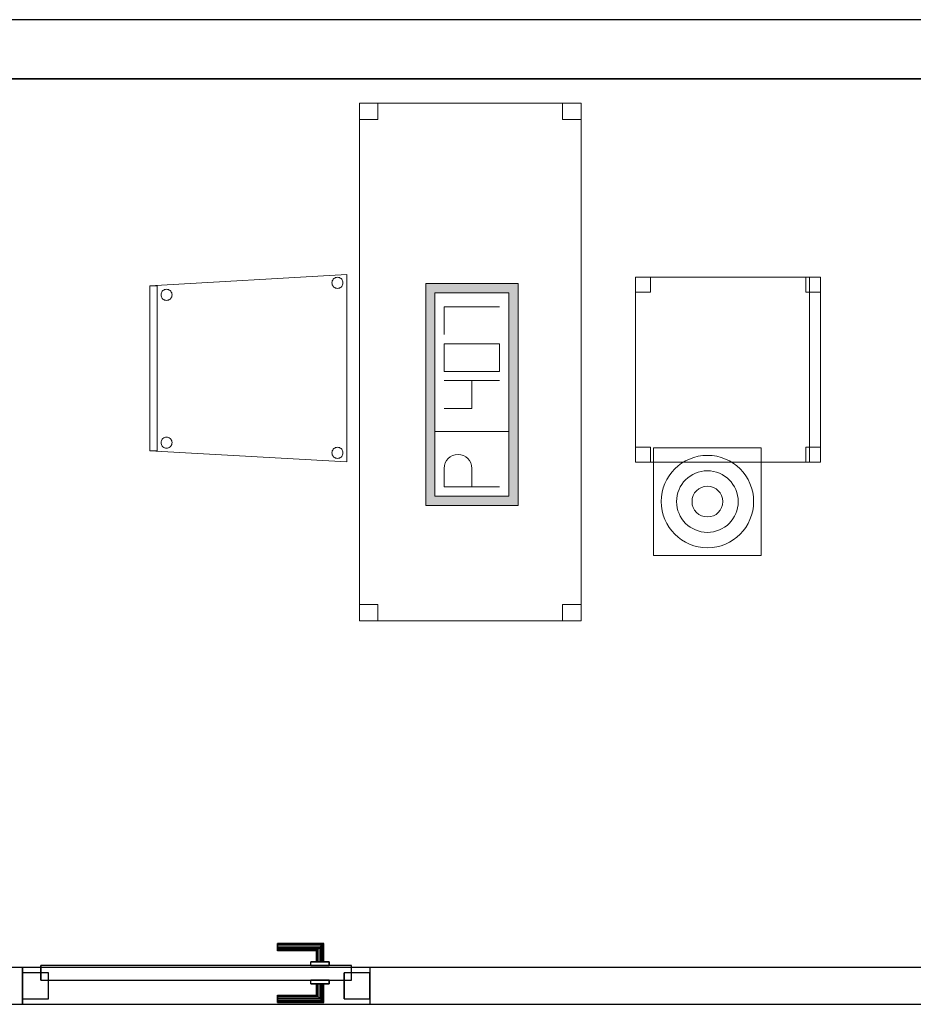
# Model space of a CAD drawing. Header units: metres. Extents: x 397.7 to 427.5, y 12.7 to 28.4.
# Tile 125 of 126: x 421.2 to 423.6, y 25.6 to 28.2. Entities that reach past the tile are written whole.
import ezdxf

# ---------------------------------------------------------------- set-up
doc = ezdxf.new("R2010")
doc.units = ezdxf.units.M
doc.layers.add('01_CARPINTERIA', color=5, linetype='Continuous', lineweight=25, true_color=0x0000ff)
doc.layers.add('01_SUELOS', color=7, linetype='Continuous', lineweight=25, true_color=0x007f00)
for name, color, linetype, lineweight in [('02_MOBILIARIO', 7, 'Continuous', 18), ('A-DETL-____-MBND', 7, 'Continuous', 18), ('A-DETL-GENF-OTLN', 7, 'Continuous', 18), ('A-GENM-____-OTLN', 7, 'Continuous', 18), ('A-WALL-____-MCUT', 7, 'Continuous', 25), ('A-WALL-____-OTLN', 7, 'Continuous', 25)]:
    doc.layers.add(name, color=color, linetype=linetype, lineweight=lineweight)

# ---------------------------------------------------------------- blocks, each defined once
blk = doc.blocks.new('Family - Cadira confident_P5-151362-08_TEL_P5')
at = {"layer": 'A-DETL-____-MBND', "color": 253, "true_color": 0xaaaaaa}
for p, q in [((0, 0.4765), (0.5326, 0.5065)), ((0.5326, 0.5065), (0, 0.4765)), ((0.5326, 0.5065), (0.5326, 0)), ((0.5326, 0), (0.5326, 0.5065)), ((0.4926, 0.4842), (0.4928, 0.4868)), ((0.4928, 0.4868), (0.4926, 0.4842)), ((0.4928, 0.4816), (0.4926, 0.4842)), ((0.4926, 0.4842), (0.4928, 0.4816)), ((0.4928, 0.4868), (0.4935, 0.4893)), ((0.4935, 0.4893), (0.4928, 0.4868)), ((0.4935, 0.4791), (0.4928, 0.4816)), ((0.4928, 0.4816), (0.4935, 0.4791)), ((0.4935, 0.4893), (0.4946, 0.4917)), ((0.4946, 0.4917), (0.4935, 0.4893)), ((0.4946, 0.4917), (0.4961, 0.4938)), ((0.4961, 0.4938), (0.4946, 0.4917)), ((0.4961, 0.4938), (0.4979, 0.4957)), ((0.4979, 0.4957), (0.4961, 0.4938)), ((0.4979, 0.4957), (0.5, 0.4972)), ((0.5, 0.4972), (0.4979, 0.4957)), ((0.5, 0.4972), (0.5024, 0.4983)), ((0.5024, 0.4983), (0.5, 0.4972)), ((0.5024, 0.4983), (0.5049, 0.4989)), ((0.5049, 0.4989), (0.5024, 0.4983)), ((0.5049, 0.4989), (0.5075, 0.4992)), ((0.5075, 0.4992), (0.5049, 0.4989)), ((0.5075, 0.4992), (0.5101, 0.4989)), ((0.5101, 0.4989), (0.5075, 0.4992)), ((0.5101, 0.4989), (0.5126, 0.4983)), ((0.5126, 0.4983), (0.5101, 0.4989)), ((0.5126, 0.4983), (0.515, 0.4972)), ((0.515, 0.4972), (0.5126, 0.4983)), ((0.515, 0.4972), (0.5171, 0.4957)), ((0.5171, 0.4957), (0.515, 0.4972)), ((0.5171, 0.4957), (0.519, 0.4938)), ((0.519, 0.4938), (0.5171, 0.4957)), ((0.519, 0.4938), (0.5204, 0.4917)), ((0.5204, 0.4917), (0.519, 0.4938)), ((0.5204, 0.4917), (0.5215, 0.4893)), ((0.5215, 0.4893), (0.5204, 0.4917)), ((0.5215, 0.4893), (0.5222, 0.4868)), ((0.5222, 0.4868), (0.5215, 0.4893)), ((0.5222, 0.4816), (0.5215, 0.4791)), ((0.5215, 0.4791), (0.5222, 0.4816)), ((0.5222, 0.4868), (0.5224, 0.4842)), ((0.5224, 0.4842), (0.5222, 0.4868)), ((0.5224, 0.4842), (0.5222, 0.4816)), ((0.5222, 0.4816), (0.5224, 0.4842)), ((0, 0.03), (0, 0.4765)), ((0, 0.4765), (0, 0.03)), ((0, 0.4765), (0.02, 0.4765)), ((0, 0.03), (0, 0.4765)), ((0.02, 0.4765), (0, 0.4765)), ((0, 0.4765), (0, 0.03)), ((0.02, 0.4765), (0.02, 0.03)), ((0.02, 0.03), (0.02, 0.4765)), ((0.0302, 0.4519), (0.0304, 0.4545)), ((0.0304, 0.4545), (0.0302, 0.4519)), ((0.0304, 0.4545), (0.0311, 0.457)), ((0.0311, 0.457), (0.0304, 0.4545)), ((0.0311, 0.457), (0.0322, 0.4593)), ((0.0322, 0.4593), (0.0311, 0.457)), ((0.0322, 0.4593), (0.0337, 0.4615)), ((0.0337, 0.4615), (0.0322, 0.4593)), ((0.0337, 0.4615), (0.0355, 0.4633)), ((0.0355, 0.4633), (0.0337, 0.4615)), ((0.0355, 0.4633), (0.0376, 0.4648)), ((0.0376, 0.4648), (0.0355, 0.4633)), ((0.0376, 0.4648), (0.04, 0.4659)), ((0.04, 0.4659), (0.0376, 0.4648)), ((0.04, 0.4659), (0.0425, 0.4666)), ((0.0425, 0.4666), (0.04, 0.4659)), ((0.0425, 0.4666), (0.0451, 0.4668)), ((0.0451, 0.4668), (0.0425, 0.4666)), ((0.0451, 0.4668), (0.0477, 0.4666)), ((0.0477, 0.4666), (0.0451, 0.4668)), ((0.0477, 0.4666), (0.0502, 0.4659)), ((0.0502, 0.4659), (0.0477, 0.4666)), ((0.0502, 0.4659), (0.0526, 0.4648)), ((0.0526, 0.4648), (0.0502, 0.4659)), ((0.0526, 0.4648), (0.0547, 0.4633)), ((0.0547, 0.4633), (0.0526, 0.4648)), ((0.0547, 0.4633), (0.0565, 0.4615)), ((0.0565, 0.4615), (0.0547, 0.4633)), ((0.0565, 0.4615), (0.058, 0.4593)), ((0.058, 0.4593), (0.0565, 0.4615)), ((0.058, 0.4593), (0.0591, 0.457)), ((0.0591, 0.457), (0.058, 0.4593)), ((0.0591, 0.457), (0.0598, 0.4545)), ((0.0598, 0.4545), (0.0591, 0.457)), ((0.0598, 0.4545), (0.06, 0.4519)), ((0.06, 0.4519), (0.0598, 0.4545)), ((0.4946, 0.4768), (0.4935, 0.4791)), ((0.4935, 0.4791), (0.4946, 0.4768)), ((0.4961, 0.4746), (0.4946, 0.4768)), ((0.4946, 0.4768), (0.4961, 0.4746)), ((0.4979, 0.4728), (0.4961, 0.4746)), ((0.4961, 0.4746), (0.4979, 0.4728)), ((0.5, 0.4713), (0.4979, 0.4728)), ((0.4979, 0.4728), (0.5, 0.4713)), ((0.5024, 0.4702), (0.5, 0.4713)), ((0.5, 0.4713), (0.5024, 0.4702)), ((0.5049, 0.4695), (0.5024, 0.4702)), ((0.5024, 0.4702), (0.5049, 0.4695)), ((0.5075, 0.4693), (0.5049, 0.4695)), ((0.5049, 0.4695), (0.5075, 0.4693)), ((0.5101, 0.4695), (0.5075, 0.4693)), ((0.5075, 0.4693), (0.5101, 0.4695)), ((0.5126, 0.4702), (0.5101, 0.4695)), ((0.5101, 0.4695), (0.5126, 0.4702)), ((0.515, 0.4713), (0.5126, 0.4702)), ((0.5126, 0.4702), (0.515, 0.4713)), ((0.5171, 0.4728), (0.515, 0.4713)), ((0.515, 0.4713), (0.5171, 0.4728)), ((0.519, 0.4746), (0.5171, 0.4728)), ((0.5171, 0.4728), (0.519, 0.4746)), ((0.5204, 0.4768), (0.519, 0.4746)), ((0.519, 0.4746), (0.5204, 0.4768)), ((0.5215, 0.4791), (0.5204, 0.4768)), ((0.5204, 0.4768), (0.5215, 0.4791)), ((0.0304, 0.4493), (0.0302, 0.4519)), ((0.0302, 0.4519), (0.0304, 0.4493)), ((0.0311, 0.4468), (0.0304, 0.4493)), ((0.0304, 0.4493), (0.0311, 0.4468)), ((0.0322, 0.4444), (0.0311, 0.4468)), ((0.0311, 0.4468), (0.0322, 0.4444)), ((0.0337, 0.4423), (0.0322, 0.4444)), ((0.0322, 0.4444), (0.0337, 0.4423)), ((0.0355, 0.4404), (0.0337, 0.4423)), ((0.0337, 0.4423), (0.0355, 0.4404)), ((0.0376, 0.4389), (0.0355, 0.4404)), ((0.0355, 0.4404), (0.0376, 0.4389)), ((0.04, 0.4378), (0.0376, 0.4389)), ((0.0376, 0.4389), (0.04, 0.4378)), ((0.0425, 0.4372), (0.04, 0.4378)), ((0.04, 0.4378), (0.0425, 0.4372)), ((0.0451, 0.4369), (0.0425, 0.4372)), ((0.0425, 0.4372), (0.0451, 0.4369)), ((0.0477, 0.4372), (0.0451, 0.4369)), ((0.0451, 0.4369), (0.0477, 0.4372)), ((0.0502, 0.4378), (0.0477, 0.4372)), ((0.0477, 0.4372), (0.0502, 0.4378)), ((0.0526, 0.4389), (0.0502, 0.4378)), ((0.0502, 0.4378), (0.0526, 0.4389)), ((0.0547, 0.4404), (0.0526, 0.4389)), ((0.0526, 0.4389), (0.0547, 0.4404)), ((0.0565, 0.4423), (0.0547, 0.4404)), ((0.0547, 0.4404), (0.0565, 0.4423)), ((0.058, 0.4444), (0.0565, 0.4423)), ((0.0565, 0.4423), (0.058, 0.4444)), ((0.0591, 0.4468), (0.058, 0.4444)), ((0.058, 0.4444), (0.0591, 0.4468)), ((0.0598, 0.4493), (0.0591, 0.4468)), ((0.0591, 0.4468), (0.0598, 0.4493)), ((0.06, 0.4519), (0.0598, 0.4493)), ((0.0598, 0.4493), (0.06, 0.4519)), ((0.0302, 0.0519), (0.0304, 0.0545)), ((0.0304, 0.0545), (0.0302, 0.0519)), ((0.0304, 0.0545), (0.0311, 0.057)), ((0.0311, 0.057), (0.0304, 0.0545)), ((0.0311, 0.057), (0.0322, 0.0593)), ((0.0322, 0.0593), (0.0311, 0.057)), ((0.0322, 0.0593), (0.0337, 0.0615)), ((0.0337, 0.0615), (0.0322, 0.0593)), ((0.0337, 0.0615), (0.0355, 0.0633)), ((0.0355, 0.0633), (0.0337, 0.0615)), ((0.0355, 0.0633), (0.0376, 0.0648)), ((0.0376, 0.0648), (0.0355, 0.0633)), ((0.0376, 0.0648), (0.04, 0.0659)), ((0.04, 0.0659), (0.0376, 0.0648)), ((0.04, 0.0659), (0.0425, 0.0666)), ((0.0425, 0.0666), (0.04, 0.0659)), ((0.0425, 0.0666), (0.0451, 0.0668)), ((0.0451, 0.0668), (0.0425, 0.0666)), ((0.0451, 0.0668), (0.0477, 0.0666)), ((0.0477, 0.0666), (0.0451, 0.0668)), ((0.0477, 0.0666), (0.0502, 0.0659)), ((0.0502, 0.0659), (0.0477, 0.0666)), ((0.0502, 0.0659), (0.0526, 0.0648)), ((0.0526, 0.0648), (0.0502, 0.0659)), ((0.0526, 0.0648), (0.0547, 0.0633)), ((0.0547, 0.0633), (0.0526, 0.0648)), ((0.0547, 0.0633), (0.0565, 0.0615)), ((0.0565, 0.0615), (0.0547, 0.0633)), ((0.0565, 0.0615), (0.058, 0.0593)), ((0.058, 0.0593), (0.0565, 0.0615)), ((0.058, 0.0593), (0.0591, 0.057)), ((0.0591, 0.057), (0.058, 0.0593)), ((0.0591, 0.057), (0.0598, 0.0545)), ((0.0598, 0.0545), (0.0591, 0.057)), ((0.0598, 0.0545), (0.06, 0.0519)), ((0.06, 0.0519), (0.0598, 0.0545)), ((0.5326, 0), (0, 0.03)), ((0, 0.03), (0.5326, 0)), ((0.02, 0.03), (0, 0.03)), ((0, 0.03), (0.02, 0.03)), ((0.0304, 0.0493), (0.0302, 0.0519)), ((0.0302, 0.0519), (0.0304, 0.0493)), ((0.0311, 0.0468), (0.0304, 0.0493)), ((0.0304, 0.0493), (0.0311, 0.0468)), ((0.0322, 0.0444), (0.0311, 0.0468)), ((0.0311, 0.0468), (0.0322, 0.0444)), ((0.0337, 0.0423), (0.0322, 0.0444)), ((0.0322, 0.0444), (0.0337, 0.0423)), ((0.0355, 0.0404), (0.0337, 0.0423)), ((0.0337, 0.0423), (0.0355, 0.0404)), ((0.0376, 0.0389), (0.0355, 0.0404)), ((0.0355, 0.0404), (0.0376, 0.0389)), ((0.04, 0.0378), (0.0376, 0.0389)), ((0.0376, 0.0389), (0.04, 0.0378)), ((0.0425, 0.0372), (0.04, 0.0378)), ((0.04, 0.0378), (0.0425, 0.0372)), ((0.0451, 0.0369), (0.0425, 0.0372)), ((0.0425, 0.0372), (0.0451, 0.0369)), ((0.0477, 0.0372), (0.0451, 0.0369)), ((0.0451, 0.0369), (0.0477, 0.0372)), ((0.0502, 0.0378), (0.0477, 0.0372)), ((0.0477, 0.0372), (0.0502, 0.0378)), ((0.0526, 0.0389), (0.0502, 0.0378)), ((0.0502, 0.0378), (0.0526, 0.0389)), ((0.0547, 0.0404), (0.0526, 0.0389)), ((0.0526, 0.0389), (0.0547, 0.0404)), ((0.0565, 0.0423), (0.0547, 0.0404)), ((0.0547, 0.0404), (0.0565, 0.0423)), ((0.058, 0.0444), (0.0565, 0.0423)), ((0.0565, 0.0423), (0.058, 0.0444)), ((0.0591, 0.0468), (0.058, 0.0444)), ((0.058, 0.0444), (0.0591, 0.0468)), ((0.0598, 0.0493), (0.0591, 0.0468)), ((0.0591, 0.0468), (0.0598, 0.0493)), ((0.06, 0.0519), (0.0598, 0.0493)), ((0.0598, 0.0493), (0.06, 0.0519)), ((0.4926, 0.0242), (0.4928, 0.0268)), ((0.4928, 0.0268), (0.4926, 0.0242)), ((0.4928, 0.0268), (0.4935, 0.0293)), ((0.4935, 0.0293), (0.4928, 0.0268)), ((0.4935, 0.0293), (0.4946, 0.0317)), ((0.4946, 0.0317), (0.4935, 0.0293)), ((0.4946, 0.0317), (0.4961, 0.0338)), ((0.4961, 0.0338), (0.4946, 0.0317)), ((0.4961, 0.0338), (0.4979, 0.0357)), ((0.4979, 0.0357), (0.4961, 0.0338)), ((0.4979, 0.0357), (0.5, 0.0372)), ((0.5, 0.0372), (0.4979, 0.0357)), ((0.5, 0.0372), (0.5024, 0.0383)), ((0.5024, 0.0383), (0.5, 0.0372)), ((0.5024, 0.0383), (0.5049, 0.0389)), ((0.5049, 0.0389), (0.5024, 0.0383)), ((0.5049, 0.0389), (0.5075, 0.0392)), ((0.5075, 0.0392), (0.5049, 0.0389)), ((0.5075, 0.0392), (0.5101, 0.0389)), ((0.5101, 0.0389), (0.5075, 0.0392)), ((0.5101, 0.0389), (0.5126, 0.0383)), ((0.5126, 0.0383), (0.5101, 0.0389)), ((0.5126, 0.0383), (0.515, 0.0372)), ((0.515, 0.0372), (0.5126, 0.0383)), ((0.515, 0.0372), (0.5171, 0.0357)), ((0.5171, 0.0357), (0.515, 0.0372)), ((0.5171, 0.0357), (0.519, 0.0338)), ((0.519, 0.0338), (0.5171, 0.0357)), ((0.519, 0.0338), (0.5204, 0.0317)), ((0.5204, 0.0317), (0.519, 0.0338)), ((0.5204, 0.0317), (0.5215, 0.0293)), ((0.5215, 0.0293), (0.5204, 0.0317)), ((0.5215, 0.0293), (0.5222, 0.0268)), ((0.5222, 0.0268), (0.5215, 0.0293)), ((0.5222, 0.0268), (0.5224, 0.0242)), ((0.5224, 0.0242), (0.5222, 0.0268)), ((0.4928, 0.0216), (0.4926, 0.0242)), ((0.4926, 0.0242), (0.4928, 0.0216)), ((0.4935, 0.0191), (0.4928, 0.0216)), ((0.4928, 0.0216), (0.4935, 0.0191)), ((0.4946, 0.0168), (0.4935, 0.0191)), ((0.4935, 0.0191), (0.4946, 0.0168)), ((0.4961, 0.0146), (0.4946, 0.0168)), ((0.4946, 0.0168), (0.4961, 0.0146)), ((0.4979, 0.0128), (0.4961, 0.0146)), ((0.4961, 0.0146), (0.4979, 0.0128)), ((0.5, 0.0113), (0.4979, 0.0128)), ((0.4979, 0.0128), (0.5, 0.0113)), ((0.5024, 0.0102), (0.5, 0.0113)), ((0.5, 0.0113), (0.5024, 0.0102)), ((0.5049, 0.0095), (0.5024, 0.0102)), ((0.5024, 0.0102), (0.5049, 0.0095)), ((0.5075, 0.0093), (0.5049, 0.0095)), ((0.5049, 0.0095), (0.5075, 0.0093)), ((0.5101, 0.0095), (0.5075, 0.0093)), ((0.5075, 0.0093), (0.5101, 0.0095)), ((0.5126, 0.0102), (0.5101, 0.0095)), ((0.5101, 0.0095), (0.5126, 0.0102)), ((0.515, 0.0113), (0.5126, 0.0102)), ((0.5126, 0.0102), (0.515, 0.0113)), ((0.5171, 0.0128), (0.515, 0.0113)), ((0.515, 0.0113), (0.5171, 0.0128)), ((0.519, 0.0146), (0.5171, 0.0128)), ((0.5171, 0.0128), (0.519, 0.0146)), ((0.5204, 0.0168), (0.519, 0.0146)), ((0.519, 0.0146), (0.5204, 0.0168)), ((0.5215, 0.0191), (0.5204, 0.0168)), ((0.5204, 0.0168), (0.5215, 0.0191)), ((0.5222, 0.0216), (0.5215, 0.0191)), ((0.5215, 0.0191), (0.5222, 0.0216)), ((0.5224, 0.0242), (0.5222, 0.0216)), ((0.5222, 0.0216), (0.5224, 0.0242))]:
    blk.add_line(p, q, dxfattribs=at)
blk = doc.blocks.new('Family - Cadira d_Oficina_P5-151436-08_TEL_P5')
at = {"layer": 'A-DETL-____-MBND', "color": 253, "true_color": 0xaaaaaa}
for p, q in [((0, 0.46), (0, 0.5)), ((0, 0.5), (0.04, 0.5)), ((0.04, 0.5), (0, 0.5)), ((0, 0.5), (0, 0.46)), ((0, 0), (0, 0.5)), ((0, 0.5), (0.5, 0.5)), ((0.5, 0.5), (0, 0.5)), ((0, 0.5), (0, 0)), ((0.04, 0.5), (0.04, 0.46)), ((0.04, 0.46), (0.04, 0.5)), ((0.46, 0.46), (0.46, 0.5)), ((0.46, 0.5), (0.5, 0.5)), ((0.5, 0.5), (0.46, 0.5)), ((0.46, 0.5), (0.46, 0.46)), ((0.47, 0), (0.47, 0.5)), ((0.47, 0.5), (0.5, 0.5)), ((0.5, 0.5), (0.47, 0.5)), ((0.47, 0.5), (0.47, 0)), ((0.5, 0.5), (0.5, 0.46)), ((0.5, 0.46), (0.5, 0.5)), ((0.5, 0.5), (0.5, 0)), ((0.5, 0), (0.5, 0.5)), ((0.5, 0.5), (0.5, 0)), ((0.5, 0), (0.5, 0.5)), ((0.04, 0.46), (0, 0.46)), ((0, 0.46), (0.04, 0.46)), ((0.5, 0.46), (0.46, 0.46)), ((0.46, 0.46), (0.5, 0.46)), ((0, 0), (0, 0.04)), ((0, 0.04), (0.04, 0.04)), ((0.04, 0.04), (0, 0.04)), ((0, 0.04), (0, 0)), ((0.04, 0.04), (0.04, 0)), ((0.04, 0), (0.04, 0.04)), ((0.46, 0), (0.46, 0.04)), ((0.46, 0.04), (0.5, 0.04)), ((0.5, 0.04), (0.46, 0.04)), ((0.46, 0.04), (0.46, 0)), ((0.5, 0.04), (0.5, 0)), ((0.5, 0), (0.5, 0.04)), ((0.04, 0), (0, 0)), ((0, 0), (0.04, 0)), ((0.5, 0), (0, 0)), ((0, 0), (0.5, 0)), ((0.5, 0), (0.46, 0)), ((0.5, 0), (0.47, 0)), ((0.47, 0), (0.5, 0)), ((0.46, 0), (0.5, 0))]:
    blk.add_line(p, q, dxfattribs=at)
blk = doc.blocks.new('Family - LONDR55-XX_ZZ-ARQ-CAA-M3D-Londres55-151460-08_TEL_P5')
at = {"layer": '01_CARPINTERIA', "color": 161, "true_color": 0xaaaaff}
for p, q in [((0.69, 0.1487), (0.69, 0.15)), ((0.69, 0.15), (0.69, 0.1487)), ((0.815, 0.15), (0.69, 0.15)), ((0.69, 0.145), (0.69, 0.1487)), ((0.69, 0.1487), (0.69, 0.145)), ((0.8137, 0.1487), (0.69, 0.1487)), ((0.8137, 0.1487), (0.69, 0.1487)), ((0.69, 0.14), (0.69, 0.145)), ((0.69, 0.145), (0.69, 0.14)), ((0.81, 0.145), (0.69, 0.145)), ((0.81, 0.145), (0.69, 0.145)), ((0.69, 0.135), (0.69, 0.14)), ((0.69, 0.14), (0.69, 0.135)), ((0.69, 0.14), (0.805, 0.14)), ((0.805, 0.14), (0.69, 0.14)), ((0.69, 0.135), (0.69, 0.1313)), ((0.69, 0.1313), (0.69, 0.135)), ((0.8, 0.135), (0.69, 0.135)), ((0.8, 0.135), (0.69, 0.135)), ((0.7963, 0.1313), (0.8, 0.135)), ((0.8, 0.135), (0.7963, 0.1313)), ((0.8, 0.135), (0.805, 0.14)), ((0.805, 0.14), (0.8, 0.135)), ((0.8, 0.1), (0.8, 0.135)), ((0.8, 0.1), (0.8, 0.135)), ((0.81, 0.145), (0.805, 0.14)), ((0.805, 0.14), (0.81, 0.145)), ((0.805, 0.14), (0.805, 0.1)), ((0.805, 0.1), (0.805, 0.14)), ((0.8137, 0.1487), (0.81, 0.145)), ((0.81, 0.145), (0.8137, 0.1487)), ((0.81, 0.1), (0.81, 0.145)), ((0.81, 0.1), (0.81, 0.145)), ((0.815, 0.15), (0.8137, 0.1487)), ((0.8137, 0.1487), (0.815, 0.15)), ((0.8137, 0.1), (0.8137, 0.1487)), ((0.8137, 0.1), (0.8137, 0.1487)), ((0.815, 0.1), (0.815, 0.15)), ((0.69, 0.1313), (0.69, 0.13)), ((0.69, 0.13), (0.69, 0.1313)), ((0.7963, 0.1313), (0.69, 0.1313)), ((0.7963, 0.1313), (0.69, 0.1313)), ((0.795, 0.13), (0.69, 0.13)), ((0.795, 0.13), (0.7963, 0.1313)), ((0.7963, 0.1313), (0.795, 0.13)), ((0.795, 0.1), (0.795, 0.13)), ((0.7963, 0.1), (0.7963, 0.1313)), ((0.7963, 0.1), (0.7963, 0.1313)), ((0.89, 0.09), (0.05, 0.09)), ((0.05, 0.09), (0.05, 0.05)), ((0.89, 0.09), (0.05, 0.09)), ((0.05, 0.05), (0.05, 0.09)), ((0.83, 0.1), (0.78, 0.1)), ((0.78, 0.1), (0.83, 0.1)), ((0.78, 0.09), (0.78, 0.1)), ((0.78, 0.09), (0.78, 0.1)), ((0.83, 0.09), (0.78, 0.09)), ((0.78, 0.09), (0.83, 0.09)), ((0.7963, 0.1), (0.795, 0.1)), ((0.795, 0.1), (0.7963, 0.1)), ((0.8, 0.1), (0.7963, 0.1)), ((0.7963, 0.1), (0.8, 0.1)), ((0.805, 0.1), (0.8, 0.1)), ((0.8, 0.1), (0.805, 0.1)), ((0.81, 0.1), (0.805, 0.1)), ((0.805, 0.1), (0.81, 0.1)), ((0.81, 0.1), (0.8137, 0.1)), ((0.8137, 0.1), (0.81, 0.1)), ((0.8137, 0.1), (0.815, 0.1)), ((0.815, 0.1), (0.8137, 0.1)), ((0.83, 0.09), (0.83, 0.1)), ((0.83, 0.1), (0.83, 0.09)), ((0.89, 0.05), (0.89, 0.09)), ((0.89, 0.05), (0.89, 0.09)), ((0.07, 0.07), (0, 0.07)), ((0, 0.07), (0, 0)), ((0.07, 0.07), (0, 0.07)), ((0, 0), (0, 0.07)), ((0.07, 0), (0.07, 0.07)), ((0.07, 0), (0.07, 0.07)), ((0.94, 0.07), (0.87, 0.07)), ((0.87, 0.07), (0.87, 0)), ((0.94, 0.07), (0.87, 0.07)), ((0.87, 0), (0.87, 0.07)), ((0.94, 0), (0.94, 0.07)), ((0.94, 0), (0.94, 0.07)), ((0.05, 0.05), (0.89, 0.05)), ((0.05, 0.05), (0.89, 0.05)), ((0.78, 0.05), (0.83, 0.05)), ((0.83, 0.05), (0.78, 0.05)), ((0.78, 0.04), (0.78, 0.05)), ((0.78, 0.04), (0.78, 0.05)), ((0.78, 0.04), (0.83, 0.04)), ((0.83, 0.04), (0.78, 0.04)), ((0.7963, 0.04), (0.795, 0.04)), ((0.795, 0.04), (0.7963, 0.04)), ((0.795, 0.01), (0.795, 0.04)), ((0.8, 0.04), (0.7963, 0.04)), ((0.7963, 0.04), (0.8, 0.04)), ((0.7963, 0.0087), (0.7963, 0.04)), ((0.7963, 0.0087), (0.7963, 0.04)), ((0.8, 0.04), (0.805, 0.04)), ((0.805, 0.04), (0.8, 0.04)), ((0.8, 0.005), (0.8, 0.04)), ((0.8, 0.005), (0.8, 0.04)), ((0.805, 0.04), (0.81, 0.04)), ((0.81, 0.04), (0.805, 0.04)), ((0.805, 0.04), (0.805, 0)), ((0.805, 0), (0.805, 0.04)), ((0.81, 0.04), (0.8137, 0.04)), ((0.8137, 0.04), (0.81, 0.04)), ((0.81, -0.005), (0.81, 0.04)), ((0.81, -0.005), (0.81, 0.04)), ((0.8137, 0.04), (0.815, 0.04)), ((0.815, 0.04), (0.8137, 0.04)), ((0.8137, -0.0087), (0.8137, 0.04)), ((0.8137, -0.0087), (0.8137, 0.04)), ((0.815, -0.01), (0.815, 0.04)), ((0.83, 0.04), (0.83, 0.05)), ((0.83, 0.05), (0.83, 0.04)), ((0, 0), (0.07, 0)), ((0, 0), (0.07, 0)), ((0.69, 0.0087), (0.69, 0.01)), ((0.69, 0.01), (0.69, 0.0087)), ((0.69, 0.01), (0.795, 0.01)), ((0.69, 0.005), (0.69, 0.0087)), ((0.69, 0.0087), (0.69, 0.005)), ((0.69, 0.0087), (0.7963, 0.0087)), ((0.69, 0.0087), (0.7963, 0.0087)), ((0.69, 0), (0.69, 0.005)), ((0.69, 0.005), (0.69, 0)), ((0.69, 0.005), (0.8, 0.005)), ((0.69, 0.005), (0.8, 0.005)), ((0.69, -0.005), (0.69, 0)), ((0.805, 0), (0.69, 0)), ((0.69, 0), (0.805, 0)), ((0.7963, 0.0087), (0.795, 0.01)), ((0.795, 0.01), (0.7963, 0.0087)), ((0.8, 0.005), (0.7963, 0.0087)), ((0.7963, 0.0087), (0.8, 0.005)), ((0.805, 0), (0.8, 0.005)), ((0.8, 0.005), (0.805, 0)), ((0.87, 0), (0.94, 0)), ((0.87, 0), (0.94, 0)), ((0.69, 0), (0.69, -0.005)), ((0.69, -0.005), (0.69, -0.0087)), ((0.69, -0.0087), (0.69, -0.005)), ((0.69, -0.005), (0.81, -0.005)), ((0.69, -0.005), (0.81, -0.005)), ((0.69, -0.0087), (0.69, -0.01)), ((0.69, -0.01), (0.69, -0.0087)), ((0.69, -0.0087), (0.8137, -0.0087)), ((0.69, -0.0087), (0.8137, -0.0087)), ((0.69, -0.01), (0.815, -0.01)), ((0.805, 0), (0.81, -0.005)), ((0.81, -0.005), (0.805, 0)), ((0.81, -0.005), (0.8137, -0.0087)), ((0.8137, -0.0087), (0.81, -0.005)), ((0.8137, -0.0087), (0.815, -0.01)), ((0.815, -0.01), (0.8137, -0.0087))]:
    blk.add_line(p, q, dxfattribs=at)
blk = doc.blocks.new('Family - Porta P5-151461-08_TEL_P5')
blk.add_blockref('Family - LONDR55-XX_ZZ-ARQ-CAA-M3D-Londres55-151460-08_TEL_P5', (0, 0))
blk = doc.blocks.new('Family - Evans P5-151523-08_TEL_P5')
at = {"layer": 'A-WALL-____-MCUT', "color": 253, "true_color": 0xaaaaaa}
for p, q in [((25.5877, 0.16), (0.0331, 0.16)), ((0, 0), (25.556, 0))]:
    blk.add_line(p, q, dxfattribs=at)
at = {"layer": 'A-WALL-____-OTLN', "color": 253, "true_color": 0xaaaaaa}
for p, q in [((25.5877, 0.16), (0.0331, 0.16)), ((0, 0), (25.556, 0))]:
    blk.add_line(p, q, dxfattribs=at)
at = {"layer": 'A-WALL-____-OTLN', "color": 253, "lineweight": 18, "true_color": 0xaaaaaa}
blk.add_line((0, 0), (25.556, 0), dxfattribs=at)
blk = doc.blocks.new('Family - Taula 140X60_P5-151569-08_TEL_P5')
at = {"layer": 'A-DETL-____-MBND', "color": 253, "true_color": 0xaaaaaa}
for p, q in [((0, 1.35625), (0, 1.4)), ((0, 1.4), (0.05, 1.4)), ((0, 1.4), (0, 1.35625)), ((0.05, 1.4), (0, 1.4)), ((0, 0), (0, 1.4)), ((0, 1.4), (0.6, 1.4)), ((0, 1.4), (0, 0)), ((0.6, 1.4), (0, 1.4)), ((0.05, 1.4), (0.05, 1.35625)), ((0.05, 1.35625), (0.05, 1.4)), ((0.55, 1.35625), (0.55, 1.4)), ((0.55, 1.4), (0.6, 1.4)), ((0.55, 1.4), (0.55, 1.35625)), ((0.6, 1.4), (0.55, 1.4)), ((0.6, 1.4), (0.6, 1.35625)), ((0.6, 1.35625), (0.6, 1.4)), ((0.6, 1.4), (0.6, 0)), ((0.6, 0), (0.6, 1.4)), ((0.05, 1.35625), (0, 1.35625)), ((0, 1.35625), (0.05, 1.35625)), ((0.6, 1.35625), (0.55, 1.35625)), ((0.55, 1.35625), (0.6, 1.35625)), ((0, 0), (0, 0.04375)), ((0, 0.04375), (0.05, 0.04375)), ((0, 0.04375), (0, 0)), ((0.05, 0.04375), (0, 0.04375)), ((0.05, 0.04375), (0.05, 0)), ((0.05, 0), (0.05, 0.04375)), ((0.55, 0), (0.55, 0.04375)), ((0.55, 0.04375), (0.6, 0.04375)), ((0.55, 0.04375), (0.55, 0)), ((0.6, 0.04375), (0.55, 0.04375)), ((0.6, 0.04375), (0.6, 0)), ((0.6, 0), (0.6, 0.04375)), ((0.05, 0), (0, 0)), ((0, 0), (0.05, 0)), ((0.6, 0), (0, 0)), ((0, 0), (0.6, 0)), ((0.6, 0), (0.55, 0)), ((0.55, 0), (0.6, 0))]:
    blk.add_line(p, q, dxfattribs=at)
blk = doc.blocks.new('Family - Paviment P5-151720-08_TEL_P5')
at = {"layer": '01_SUELOS', "color": 9, "true_color": 0xaad4aa}
for p, q in [((28.518, 14.9576), (22.8618, 14.9576)), ((22.8618, 14.9576), (28.518, 14.9576))]:
    blk.add_line(p, q, dxfattribs=at)
blk = doc.blocks.new('Family - Mampara P5-151901-08_TEL_P5')
at = {"layer": 'A-WALL-____-MCUT', "color": 253, "true_color": 0xaaaaaa}
for p, q in [((0.0207, 0.1), (0, 0)), ((1.5455, 0.1), (0.0207, 0.1)), ((1.5455, 0), (1.5455, 0.1)), ((2.4855, 0.1), (2.4855, 0)), ((4.1682, 0.1), (2.4855, 0.1)), ((4.1682, 0), (4.1682, 0.1)), ((5.1082, 0.1), (5.1082, 0)), ((5.1582, 0.1), (5.1082, 0.1)), ((5.1582, 0), (5.1582, 0.1)), ((0, 0), (1.5455, 0)), ((2.4855, 0), (4.1682, 0)), ((5.1082, 0), (5.1582, 0))]:
    blk.add_line(p, q, dxfattribs=at)
at = {"layer": 'A-WALL-____-OTLN', "color": 253, "true_color": 0xaaaaaa}
for p, q in [((0.0207, 0.1), (0, 0)), ((5.1582, 0.1), (0.0207, 0.1)), ((1.5455, 0), (1.5455, 0.1)), ((2.4855, 0.1), (1.5455, 0.1)), ((2.4855, 0), (2.4855, 0.1)), ((4.1682, 0), (4.1682, 0.1)), ((5.1082, 0.1), (4.1682, 0.1)), ((5.1082, 0), (5.1082, 0.1)), ((5.1582, 0), (5.1582, 0.1)), ((0, 0), (5.1582, 0)), ((1.5455, 0), (2.4855, 0)), ((4.1682, 0), (5.1082, 0))]:
    blk.add_line(p, q, dxfattribs=at)
at = {"layer": 'A-WALL-____-OTLN', "color": 253, "lineweight": 18, "true_color": 0xaaaaaa}
blk.add_line((0, 0), (5.1582, 0), dxfattribs=at)
blk = doc.blocks.new('Family - Vano porta P5-151905-08_TEL_P5')
at = {"layer": 'A-GENM-____-OTLN', "color": 253, "true_color": 0xaaaaaa}
for p, q in [((422.147, 25.6641), (421.207, 25.6641)), ((421.207, 25.6641), (421.207, 25.5641)), ((421.207, 25.6641), (422.147, 25.6641)), ((421.207, 25.5641), (421.207, 25.6641)), ((422.147, 25.5641), (422.147, 25.6641)), ((422.147, 25.5641), (422.147, 25.6641)), ((421.207, 25.5641), (422.147, 25.5641)), ((422.147, 25.5641), (421.207, 25.5641))]:
    blk.add_line(p, q, dxfattribs=at)
blk = doc.blocks.new('LONDR55-XX_ZZ-ARQ-CAA-M3D-Londres55_ifc-1-08_TEL_P5')
at = {"layer": '01_CARPINTERIA', "color": 253, "lineweight": 18, "true_color": 0xaaaaaa}
blk.add_blockref('Family - Porta P5-151461-08_TEL_P5', (421.207, 25.5791), dxfattribs=at)
at = {"layer": '01_SUELOS', "color": 253, "lineweight": 18, "true_color": 0xaaaaaa}
blk.add_blockref('Family - Paviment P5-151720-08_TEL_P5', (398.2952, 13.1106), dxfattribs=at)
at = {"layer": '02_MOBILIARIO', "color": 253, "lineweight": 18, "true_color": 0xaaaaaa}
for name, p in [('Family - Taula 140X60_P5-151569-08_TEL_P5', (422.1183, 26.602)), ('Family - Cadira confident_P5-151362-08_TEL_P5', (421.5516, 27.032)), ('Family - Cadira d_Oficina_P5-151436-08_TEL_P5', (422.8657, 27.0314))]:
    blk.add_blockref(name, p, dxfattribs=at)
at = {"layer": 'A-GENM-____-OTLN', "color": 253, "lineweight": 18, "true_color": 0xaaaaaa}
blk.add_blockref('Family - Vano porta P5-151905-08_TEL_P5', (0, 0), dxfattribs=at)
at = {"layer": 'A-WALL-____-OTLN', "color": 253, "lineweight": 18, "true_color": 0xaaaaaa, "rotation": 180}
for name, p in [('Family - Evans P5-151523-08_TEL_P5', (426.8464, 28.2282)), ('Family - Mampara P5-151901-08_TEL_P5', (426.3152, 25.6641))]:
    blk.add_blockref(name, p, dxfattribs=at)
blk = doc.blocks.new('ZYR_05_02_05 PT 4COL Terra - 07 PT Terra _4SC-2SAI-2VD_-903828-08_TEL_P5')
at = {"layer": 'A-DETL-____-MBND', "true_color": 0x3c0aff}
h = blk.add_hatch(color=180, dxfattribs=at)
h.paths.add_polyline_path([(-0.5065, -0.125), (0.0935, -0.125), (0.0935, 0.125), (-0.5065, 0.125)])
h.paths.add_polyline_path([(-0.4815, -0.1), (-0.4815, 0.1), (0.0685, 0.1), (0.0685, -0.1)])
at = {"layer": 'A-DETL-____-MBND', "color": 180, "true_color": 0x3c0aff}
for p, q in [((0.0935, 0.125), (-0.5065, 0.125)), ((-0.5065, 0.125), (-0.5065, -0.125)), ((-0.5065, 0.125), (0.0935, 0.125)), ((-0.5065, 0.125), (-0.5065, -0.125)), ((0.0935, -0.125), (0.0935, 0.125)), ((0.0935, 0.125), (0.0935, -0.125)), ((-0.4815, -0.1), (-0.4815, 0.1)), ((-0.4815, 0.1), (0.0685, 0.1)), ((-0.4815, 0.1), (0.0685, 0.1)), ((-0.4815, -0.1), (-0.4815, 0.1)), ((-0.3065, 0.1), (-0.3065, -0.1)), ((0.0685, 0.1), (0.0685, -0.1)), ((0.0685, 0.1), (0.0685, -0.1)), ((-0.4565, 0.075), (-0.4065, 0.0754)), ((-0.4565, 0.075), (-0.4565, -0.075)), ((-0.244, 0.075), (-0.244, 0)), ((-0.169, 0.075), (-0.169, -0.075)), ((-0.069, 0.075), (-0.144, 0.075)), ((-0.144, 0.075), (-0.144, -0.075)), ((-0.069, -0.075), (-0.069, 0.075)), ((-0.044, 0.075), (0.031, 0.075)), ((0.031, 0.075), (0.031, -0.075)), ((-0.4565, 0), (-0.4065, 0)), ((-0.244, 0), (-0.169, 0)), ((-0.144, -0.075), (-0.069, -0.075)), ((0.0685, -0.1), (-0.4815, -0.1)), ((0.0685, -0.1), (-0.4815, -0.1)), ((-0.5065, -0.125), (0.0935, -0.125)), ((0.0935, -0.125), (-0.5065, -0.125))]:
    blk.add_line(p, q, dxfattribs=at)
blk.add_arc((-0.4065, 0.0377), 0.0377, 270, 90, dxfattribs=at)
blk = doc.blocks.new('ZYR_08_04 Altaveu Sostre Encastat - Altaveu Encastat 08 _Rect_-911407-08_TEL_P5')
at = {"layer": 'A-DETL-GENF-OTLN', "color": 6, "true_color": 0xff00ff}
for p, q in [((-0.145825, 0.145825), (0.145825, 0.145825)), ((-0.145825, -0.145825), (-0.145825, 0.145825)), ((0.145825, 0.145825), (0.145825, -0.145825)), ((0.145825, -0.145825), (-0.145825, -0.145825))]:
    blk.add_line(p, q, dxfattribs=at)
for radius in [0.125, 0.083333, 0.041667]:
    blk.add_circle((0, 0), radius, dxfattribs=at)

msp = doc.modelspace()

# ---------------------------------------------------------------- block references
at = {"lineweight": 5}
msp.add_blockref('LONDR55-XX_ZZ-ARQ-CAA-M3D-Londres55_ifc-1-08_TEL_P5', (0, 0), dxfattribs=at)
at = {"layer": 'A-DETL-____-MBND', "color": 180, "true_color": 0x3c0aff, "rotation": 89.9999999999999}
msp.add_blockref('ZYR_05_02_05 PT 4COL Terra - 07 PT Terra _4SC-2SAI-2VD_-903828-08_TEL_P5', (422.4229, 27.4206), dxfattribs=at)
at = {"layer": 'A-DETL-GENF-OTLN', "color": 6, "true_color": 0xff00ff}
msp.add_blockref('ZYR_08_04 Altaveu Sostre Encastat - Altaveu Encastat 08 _Rect_-911407-08_TEL_P5', (423.0599, 26.9244), dxfattribs=at)

doc.saveas('drawing.dxf')
